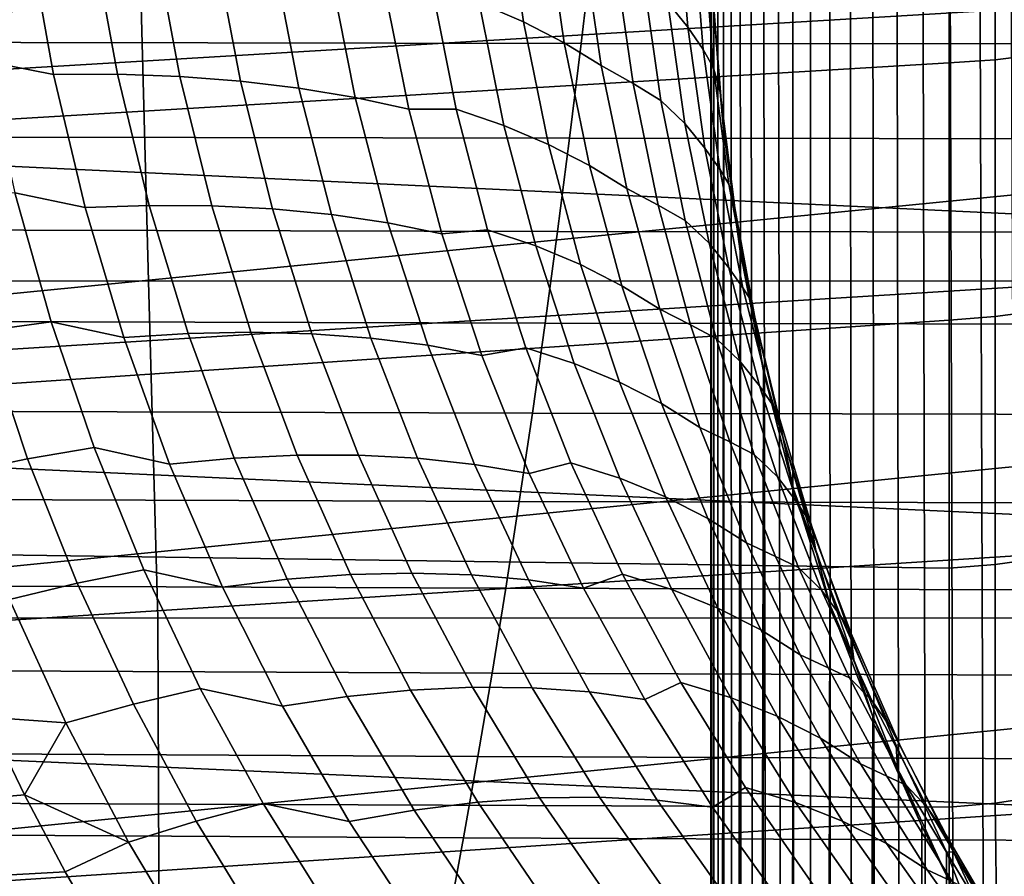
# Model space of a CAD drawing. Header units: metres. Extents: x -23 to 242, y -40 to 23.
# Tile 219 of 256: x 69.39 to 72.33, y -11.93 to -9.38. Entities that reach past the tile are written whole.
import ezdxf

# ---------------------------------------------------------------- set-up
doc = ezdxf.new("R2010")
doc.units = ezdxf.units.M
doc.layers.add('solid_10171013', color=7, linetype='CONTINUOUS')

msp = doc.modelspace()

# ---------------------------------------------------------------- linework, layer by layer
at = {"layer": 'solid_10171013'}
for points in [[(72.242271, -5.702827, 118.815033), (72.325623, -29.474974, 175.242889), (72.43129, -29.29351, 175.319916), (72.332764, -5.529592, 118.866302)], [(72.156136, -5.878602, 118.762047), (72.226669, -29.657143, 175.165558), (72.325623, -29.474974, 175.242889), (72.242271, -5.702827, 118.815033)], [(72.07769, -6.04959, 118.709389), (72.13414, -29.840353, 175.087799), (72.226669, -29.657143, 175.165558), (72.156136, -5.878602, 118.762047)], [(72.002632, -6.224689, 118.654114), (72.047333, -30.025942, 175.009018), (72.13414, -29.840353, 175.087799), (72.07769, -6.04959, 118.709389)], [(71.932076, -6.401572, 118.596848), (71.965866, -30.214815, 174.928848), (72.047333, -30.025942, 175.009018), (72.002632, -6.224689, 118.654114)], [(71.866295, -6.579558, 118.537949), (71.890129, -30.406134, 174.847641), (71.965866, -30.214815, 174.928848), (71.932076, -6.401572, 118.596848)], [(71.805237, -6.758726, 118.477325), (71.820183, -30.599785, 174.765427), (71.890129, -30.406134, 174.847641), (71.866295, -6.579558, 118.537949)], [(71.748856, -6.939196, 118.414864), (71.75605, -30.795769, 174.682236), (71.820183, -30.599785, 174.765427), (71.805237, -6.758726, 118.477325)], [(71.697159, -7.12098, 118.350578), (71.697746, -30.99412, 174.598053), (71.75605, -30.795769, 174.682236), (71.748856, -6.939196, 118.414864)], [(71.697159, -7.12098, 118.350578), (71.650276, -7.303789, 118.284599), (71.697746, -30.99412, 174.598053)], [(71.608292, -7.487272, 118.217049), (71.64547, -31.194382, 174.513046), (71.697746, -30.99412, 174.598053), (71.650276, -7.303789, 118.284599)], [(71.571281, -7.67112, 118.148033), (71.599373, -31.395958, 174.427475), (71.64547, -31.194382, 174.513046), (71.608292, -7.487272, 118.217049)], [(71.53923, -7.855392, 118.077522), (71.559517, -31.598576, 174.341476), (71.599373, -31.395958, 174.427475), (71.571281, -7.67112, 118.148033)], [(71.512192, -8.039846, 118.005653), (71.525902, -31.802261, 174.255005), (71.559517, -31.598576, 174.341476), (71.53923, -7.855392, 118.077522)], [(71.490211, -8.224135, 117.93261), (71.498619, -32.006428, 174.16835), (71.525902, -31.802261, 174.255005), (71.512192, -8.039846, 118.005653)], [(71.473305, -8.407991, 117.858536), (71.477715, -32.210506, 174.081726), (71.498619, -32.006428, 174.16835), (71.490211, -8.224135, 117.93261)], [(75.967361, -8.281206, 81.295898), (64.862846, -8.920504, 80.531273), (64.862846, -9.793457, 81.012474), (75.958427, -8.709057, 81.516991)], [(71.461456, -8.591404, 117.783409), (71.463158, -32.414444, 173.995163), (71.477715, -32.210506, 174.081726), (71.473305, -8.407991, 117.858536)], [(79.235176, -10.284126, 79.288399), (61.950001, -9.463042, 78.823685), (61.950001, -8.526404, 78.353287), (79.258148, -9.371301, 78.774841)], [(71.454674, -8.774262, 117.707283), (71.454918, -32.618137, 173.908691), (71.463158, -32.414444, 173.995163), (71.461456, -8.591404, 117.783409)], [(75.949562, -9.130715, 81.749565), (75.958427, -8.709057, 81.516991), (64.862846, -9.793457, 81.012474)], [(72.300522, -9.497168, 111.894112), (72.162735, -9.506893, 111.909882), (72.162735, -8.71608, 112.370583), (72.300522, -8.707163, 112.354347)], [(72.300522, -8.707163, 112.354347), (72.436012, -8.692143, 112.326996), (72.436012, -9.480785, 111.867561), (72.300522, -9.497168, 111.894112)], [(72.162735, -8.71608, 112.370583), (72.162735, -9.506893, 111.909882), (63.103245, -10.050526, 112.505096), (63.103245, -9.186901, 113.015961)], [(71.454674, -8.774262, 117.707283), (71.452942, -8.956442, 117.630196), (71.454918, -32.618137, 173.908691)], [(70.710754, -8.956688, 115.466072), (70.763008, -9.328139, 115.293709), (70.894623, -9.384583, 115.434753), (70.841705, -9.013708, 115.605324)], [(71.32444, -9.326582, 116.413437), (71.384224, -9.399765, 116.588943), (71.354172, -9.036407, 116.744942), (71.294212, -8.962968, 116.570549)], [(71.452942, -8.956442, 117.630196), (71.453003, -8.967278, 117.62558), (71.453003, -32.821415, 173.822403), (71.454918, -32.618137, 173.908691)], [(71.454926, -33.024734, 173.736099), (71.453003, -32.821415, 173.822403), (71.453003, -8.967278, 117.62558), (71.452942, -8.978122, 117.620987)], [(71.454926, -33.024734, 173.736099), (71.452942, -8.978122, 117.620987), (71.461517, -9.342957, 117.464081)], [(70.841705, -9.013708, 115.605324), (70.894623, -9.384583, 115.434753), (71.015831, -9.44671, 115.582741), (70.962189, -9.075612, 115.751816)], [(71.384224, -9.399765, 116.588943), (71.42997, -9.466646, 116.771095), (71.400856, -9.107368, 116.92437), (71.354172, -9.036407, 116.744942)], [(70.962189, -9.075612, 115.751816), (71.015831, -9.44671, 115.582741), (71.126068, -9.514238, 115.736984), (71.071648, -9.142114, 115.904884)], [(69.223, -9.100836, 114.433594), (69.290977, -9.501682, 114.225159), (69.494331, -9.540905, 114.258469), (69.421692, -9.135468, 114.469139)], [(71.42997, -9.466646, 116.771095), (71.46093, -9.521237, 116.961357), (71.433899, -9.172684, 117.109161), (71.400856, -9.107368, 116.92437)], [(75.949562, -9.130715, 81.749565), (64.862846, -9.793457, 81.012474), (64.862846, -10.639634, 81.539337), (75.940842, -9.54587, 81.993431)], [(69.750748, -9.149376, 278.006897), (65.77755, -9.147458, 277.282837), (65.803421, -10.155681, 277.117584), (69.776711, -10.157616, 277.840576)], [(69.494331, -9.540905, 114.258469), (69.684738, -9.540507, 114.32811), (69.611549, -9.140965, 114.534256), (69.421692, -9.135468, 114.469139)], [(69.684738, -9.540507, 114.32811), (69.870636, -9.547176, 114.408752), (69.79689, -9.15299, 114.61055), (69.611549, -9.140965, 114.534256)], [(73.73407, -9.14892, 278.719482), (69.750748, -9.149376, 278.006897), (69.776711, -10.157616, 277.840576), (73.759735, -10.156977, 278.552429)], [(69.870636, -9.547176, 114.408752), (70.051186, -9.56095, 114.499992), (69.976868, -9.171538, 114.697647), (69.79689, -9.15299, 114.61055)], [(71.168076, -9.200073, 116.069489), (71.071648, -9.142114, 115.904884), (71.126068, -9.514238, 115.736984), (71.221436, -9.567831, 115.905357)], [(68.282768, -9.444482, 252.389679), (68.316673, -9.158643, 252.197037), (71.100327, -9.161802, 252.754181), (71.066681, -9.448721, 252.945023)], [(69.976868, -9.171538, 114.697647), (70.051186, -9.56095, 114.499992), (70.225586, -9.581869, 114.601357), (70.150658, -9.196602, 114.795105)], [(71.066681, -9.448721, 252.945023), (71.100327, -9.161802, 252.754181), (73.86779, -9.162403, 253.307785), (73.83461, -9.450304, 253.496887)], [(71.46093, -9.521237, 116.961357), (71.48024, -9.593993, 117.145798), (71.453949, -9.247455, 117.291916), (71.433899, -9.172684, 117.109161)], [(70.150658, -9.196602, 114.795105), (70.225586, -9.581869, 114.601357), (70.393044, -9.609905, 114.712372), (70.317467, -9.228118, 114.902458)], [(71.251984, -9.257373, 116.241142), (71.168076, -9.200073, 116.069489), (71.221436, -9.567831, 115.905357), (71.303665, -9.619294, 116.081398)], [(70.317467, -9.228118, 114.902458), (70.393044, -9.609905, 114.712372), (70.552826, -9.645049, 114.832474), (70.476547, -9.266031, 115.019165)], [(70.552826, -9.645049, 114.832474), (70.694298, -9.64454, 114.982201), (70.621597, -9.277631, 115.16024), (70.476547, -9.266031, 115.019165)], [(71.303665, -9.619294, 116.081398), (71.375671, -9.687444, 116.255836), (71.32444, -9.326582, 116.413437), (71.251984, -9.257373, 116.241142)], [(71.453949, -9.247455, 117.291916), (71.48024, -9.593993, 117.145798), (71.490471, -9.706553, 117.302788), (71.461517, -9.342957, 117.464081)], [(70.621597, -9.277631, 115.16024), (70.694298, -9.64454, 114.982201), (70.836517, -9.693841, 115.118332), (70.763008, -9.328139, 115.293709)], [(70.763008, -9.328139, 115.293709), (70.836517, -9.693841, 115.118332), (70.969025, -9.74987, 115.261726), (70.894623, -9.384583, 115.434753)], [(71.375671, -9.687444, 116.255836), (71.435143, -9.760675, 116.432961), (71.384224, -9.399765, 116.588943), (71.32444, -9.326582, 116.413437)], [(71.454926, -33.024734, 173.736099), (71.461517, -9.342957, 117.464081), (71.490471, -9.706553, 117.302788), (71.463158, -33.228474, 173.649628)], [(70.894623, -9.384583, 115.434753), (70.969025, -9.74987, 115.261726), (71.091209, -9.812383, 115.411758), (71.015831, -9.44671, 115.582741)], [(71.435143, -9.760675, 116.432961), (71.479317, -9.823866, 116.618309), (71.42997, -9.466646, 116.771095), (71.384224, -9.399765, 116.588943)], [(68.247765, -9.725872, 252.588577), (68.282768, -9.444482, 252.389679), (71.066681, -9.448721, 252.945023), (71.031929, -9.731242, 253.142151)], [(71.015831, -9.44671, 115.582741), (71.091209, -9.812383, 115.411758), (71.202484, -9.881104, 115.567749), (71.126068, -9.514238, 115.736984)], [(79.212921, -11.168853, 79.8489), (61.950001, -10.374605, 79.342781), (61.950001, -9.463042, 78.823685), (79.235176, -10.284126, 79.288399)], [(71.031929, -9.731242, 253.142151), (71.066681, -9.448721, 252.945023), (73.83461, -9.450304, 253.496887), (73.800316, -9.733862, 253.692291)], [(71.479317, -9.823866, 116.618309), (71.506775, -9.868217, 116.814415), (71.46093, -9.521237, 116.961357), (71.42997, -9.466646, 116.771095)], [(72.162735, -9.506893, 111.909882), (72.162735, -10.273417, 111.409805), (63.103245, -10.885819, 111.949112), (63.103245, -10.050526, 112.505096)], [(69.290977, -9.501682, 114.225159), (69.378967, -9.894656, 114.009705), (69.588249, -9.937964, 114.041023), (69.494331, -9.540905, 114.258469)], [(72.300522, -10.262907, 111.394554), (72.162735, -10.273417, 111.409805), (72.162735, -9.506893, 111.909882), (72.300522, -9.497168, 111.894112)], [(72.300522, -9.497168, 111.894112), (72.436012, -9.480785, 111.867561), (72.436012, -10.245204, 111.368858), (72.300522, -10.262907, 111.394554)], [(71.221436, -9.567831, 115.905357), (71.126068, -9.514238, 115.736984), (71.202484, -9.881104, 115.567749), (71.296356, -9.930742, 115.740448)], [(71.506775, -9.868217, 116.814415), (71.524849, -9.939281, 117.000931), (71.48024, -9.593993, 117.145798), (71.46093, -9.521237, 116.961357)], [(75.932297, -9.954212, 82.248413), (75.940842, -9.54587, 81.993431), (64.862846, -10.639634, 81.539337)], [(69.588249, -9.937964, 114.041023), (69.779274, -9.931755, 114.115746), (69.684738, -9.540507, 114.32811), (69.494331, -9.540905, 114.258469)], [(69.779274, -9.931755, 114.115746), (69.965805, -9.933166, 114.201294), (69.870636, -9.547176, 114.408752), (69.684738, -9.540507, 114.32811)], [(69.965805, -9.933166, 114.201294), (70.147018, -9.942272, 114.297241), (70.051186, -9.56095, 114.499992), (69.870636, -9.547176, 114.408752)], [(70.051186, -9.56095, 114.499992), (70.147018, -9.942272, 114.297241), (70.322121, -9.959159, 114.403107), (70.225586, -9.581869, 114.601357)], [(70.225586, -9.581869, 114.601357), (70.322121, -9.959159, 114.403107), (70.490349, -9.983835, 114.518364), (70.393044, -9.609905, 114.712372)], [(71.303665, -9.619294, 116.081398), (71.221436, -9.567831, 115.905357), (71.296356, -9.930742, 115.740448), (71.376213, -9.976847, 115.921394)], [(71.48024, -9.593993, 117.145798), (71.524849, -9.939281, 117.000931), (71.539848, -10.068233, 117.137436), (71.490471, -9.706553, 117.302788)], [(70.393044, -9.609905, 114.712372), (70.490349, -9.983835, 114.518364), (70.650963, -10.016335, 114.642441), (70.552826, -9.645049, 114.832474)], [(71.376213, -9.976847, 115.921394), (71.447571, -10.044259, 116.098488), (71.375671, -9.687444, 116.255836), (71.303665, -9.619294, 116.081398)], [(70.650963, -10.016335, 114.642441), (70.787796, -10.0044, 114.801476), (70.694298, -9.64454, 114.982201), (70.552826, -9.645049, 114.832474)], [(70.694298, -9.64454, 114.982201), (70.787796, -10.0044, 114.801476), (70.931, -10.052617, 114.940819), (70.836517, -9.693841, 115.118332)], [(70.836517, -9.693841, 115.118332), (70.931, -10.052617, 114.940819), (71.06459, -10.108356, 115.087143), (70.969025, -9.74987, 115.261726)], [(71.447571, -10.044259, 116.098488), (71.506584, -10.117846, 116.277733), (71.435143, -9.760675, 116.432961), (71.375671, -9.687444, 116.255836)], [(71.47773, -33.432461, 173.563034), (71.463158, -33.228474, 173.649628), (71.490471, -9.706553, 117.302788)], [(71.47773, -33.432461, 173.563034), (71.490471, -9.706553, 117.302788), (71.539848, -10.068233, 117.137436), (71.498642, -33.636589, 173.476395)], [(68.211685, -10.002687, 252.793625), (68.247765, -9.725872, 252.588577), (71.031929, -9.731242, 253.142151), (70.996086, -10.009233, 253.34549)], [(70.996086, -10.009233, 253.34549), (71.031929, -9.731242, 253.142151), (73.800316, -9.733862, 253.692291), (73.764923, -10.012939, 253.893936)], [(70.969025, -9.74987, 115.261726), (71.06459, -10.108356, 115.087143), (71.18795, -10.171382, 115.239799), (71.091209, -9.812383, 115.411758)], [(71.506584, -10.117846, 116.277733), (71.548553, -10.177781, 116.466705), (71.479317, -9.823866, 116.618309), (71.435143, -9.760675, 116.432961)], [(71.091209, -9.812383, 115.411758), (71.18795, -10.171382, 115.239799), (71.300514, -10.241425, 115.398125), (71.202484, -9.881104, 115.567749)], [(71.548553, -10.177781, 116.466705), (71.571144, -10.212496, 116.668945), (71.506775, -9.868217, 116.814415), (71.479317, -9.823866, 116.618309)], [(71.296356, -9.930742, 115.740448), (71.202484, -9.881104, 115.567749), (71.300514, -10.241425, 115.398125), (71.39241, -10.287541, 115.575676)], [(71.571144, -10.212496, 116.668945), (71.587479, -10.282228, 116.857895), (71.524849, -9.939281, 117.000931), (71.506775, -9.868217, 116.814415)], [(69.28904, -10.305763, 113.731102), (69.486984, -10.278933, 113.78801), (69.378967, -9.894656, 114.009705), (69.181648, -9.914891, 113.958458)], [(69.378967, -9.894656, 114.009705), (69.486984, -10.278933, 113.78801), (69.703423, -10.325726, 113.817657), (69.588249, -9.937964, 114.041023)], [(69.703423, -10.325726, 113.817657), (69.895096, -10.313761, 113.898048), (69.779274, -9.931755, 114.115746), (69.588249, -9.937964, 114.041023)], [(69.895096, -10.313761, 113.898048), (70.082298, -10.309979, 113.989098), (69.965805, -9.933166, 114.201294), (69.779274, -9.931755, 114.115746)], [(70.082298, -10.309979, 113.989098), (70.264214, -10.314497, 114.090355), (70.147018, -9.942272, 114.297241), (69.965805, -9.933166, 114.201294)], [(70.147018, -9.942272, 114.297241), (70.264214, -10.314497, 114.090355), (70.440079, -10.327438, 114.201309), (70.322121, -9.959159, 114.403107)], [(71.376213, -9.976847, 115.921394), (71.296356, -9.930742, 115.740448), (71.39241, -10.287541, 115.575676), (71.469215, -10.328811, 115.762001)], [(71.524849, -9.939281, 117.000931), (71.587479, -10.282228, 116.857895), (71.609428, -10.425664, 116.968849), (71.539848, -10.068233, 117.137436)], [(75.932297, -9.954212, 82.248413), (64.862846, -10.639634, 81.539337), (64.862846, -11.456649, 82.110382), (75.923912, -10.355451, 82.51432)], [(70.322121, -9.959159, 114.403107), (70.440079, -10.327438, 114.201309), (70.609131, -10.348846, 114.321419), (70.490349, -9.983835, 114.518364)], [(68.17453, -10.274802, 253.004761), (68.211685, -10.002687, 252.793625), (70.996086, -10.009233, 253.34549), (70.959167, -10.282563, 253.554932)], [(70.490349, -9.983835, 114.518364), (70.609131, -10.348846, 114.321419), (70.770668, -10.378796, 114.450081), (70.650963, -10.016335, 114.642441)], [(70.770668, -10.378796, 114.450081), (70.901802, -10.35617, 114.618988), (70.787796, -10.0044, 114.801476), (70.650963, -10.016335, 114.642441)], [(70.787796, -10.0044, 114.801476), (70.901802, -10.35617, 114.618988), (71.046104, -10.403398, 114.762138), (70.931, -10.052617, 114.940819)], [(71.469215, -10.328811, 115.762001), (71.539711, -10.395813, 115.942238), (71.447571, -10.044259, 116.098488), (71.376213, -9.976847, 115.921394)], [(70.959167, -10.282563, 253.554932), (70.996086, -10.009233, 253.34549), (73.764923, -10.012939, 253.893936), (73.728447, -10.287395, 254.101746)], [(70.931, -10.052617, 114.940819), (71.046104, -10.403398, 114.762138), (71.180931, -10.458942, 114.91198), (71.06459, -10.108356, 115.087143)], [(71.539711, -10.395813, 115.942238), (71.598106, -10.470063, 116.124092), (71.506584, -10.117846, 116.277733), (71.447571, -10.044259, 116.098488)], [(71.525932, -33.840801, 173.389709), (71.498642, -33.636589, 173.476395), (71.539848, -10.068233, 117.137436)], [(71.525932, -33.840801, 173.389709), (71.539848, -10.068233, 117.137436), (71.609428, -10.425664, 116.968849), (71.55957, -34.044537, 173.303223)], [(71.06459, -10.108356, 115.087143), (71.180931, -10.458942, 114.91198), (71.305649, -10.522575, 115.067863), (71.18795, -10.171382, 115.239799)], [(71.598106, -10.470063, 116.124092), (71.63726, -10.527224, 116.317062), (71.548553, -10.177781, 116.466705), (71.506584, -10.117846, 116.277733)], [(69.776711, -10.157616, 277.840576), (65.803421, -10.155681, 277.117584), (65.831848, -11.160207, 276.931824), (69.804893, -11.162249, 277.653778)], [(73.759735, -10.156977, 278.552429), (69.776711, -10.157616, 277.840576), (69.804893, -11.162249, 277.653778), (73.78727, -11.16153, 278.365143)], [(71.18795, -10.171382, 115.239799), (71.305649, -10.522575, 115.067863), (71.419678, -10.594037, 115.229134), (71.300514, -10.241425, 115.398125)], [(71.63726, -10.527224, 116.317062), (71.653641, -10.553011, 116.52562), (71.571144, -10.212496, 116.668945), (71.548553, -10.177781, 116.466705)], [(71.653641, -10.553011, 116.52562), (71.667763, -10.621808, 116.717316), (71.587479, -10.282228, 116.857895), (71.571144, -10.212496, 116.668945)], [(71.39241, -10.287541, 115.575676), (71.300514, -10.241425, 115.398125), (71.419678, -10.594037, 115.229134), (71.509148, -10.637082, 115.412025)], [(72.300522, -11.002425, 110.856934), (72.162735, -11.013692, 110.871635), (72.162735, -10.273417, 111.409805), (72.300522, -10.262907, 111.394554)], [(72.300522, -10.262907, 111.394554), (72.436012, -10.245204, 111.368858), (72.436012, -10.983446, 110.832169), (72.300522, -11.002425, 110.856934)], [(72.162735, -10.273417, 111.409805), (72.162735, -11.013692, 110.871635), (63.103245, -10.885819, 111.949112)], [(68.136322, -10.542093, 253.221893), (68.17453, -10.274802, 253.004761), (70.959167, -10.282563, 253.554932), (70.921173, -10.551102, 253.770432)], [(69.416519, -10.687133, 113.49778), (69.615067, -10.653704, 113.560921), (69.486984, -10.278933, 113.78801), (69.28904, -10.305763, 113.731102)], [(69.486984, -10.278933, 113.78801), (69.615067, -10.653704, 113.560921), (69.839828, -10.703268, 113.589355), (69.703423, -10.325726, 113.817657)], [(70.921173, -10.551102, 253.770432), (70.959167, -10.282563, 253.554932), (73.728447, -10.287395, 254.101746), (73.690903, -10.557094, 254.315643)], [(71.469215, -10.328811, 115.762001), (71.39241, -10.287541, 115.575676), (71.509148, -10.637082, 115.412025), (71.582214, -10.674075, 115.604134)], [(71.587479, -10.282228, 116.857895), (71.667763, -10.621808, 116.717316), (71.609428, -10.425664, 116.968849)], [(69.216095, -10.728739, 113.446236), (69.416519, -10.687133, 113.49778), (69.28904, -10.305763, 113.731102), (69.089218, -10.340302, 113.685867)], [(69.839828, -10.703268, 113.589355), (70.032127, -10.685571, 113.676033), (69.895096, -10.313761, 113.898048), (69.703423, -10.325726, 113.817657)], [(70.032127, -10.685571, 113.676033), (70.219971, -10.676633, 113.773209), (70.082298, -10.309979, 113.989098), (69.895096, -10.313761, 113.898048)], [(70.219971, -10.676633, 113.773209), (70.40258, -10.676608, 113.880402), (70.264214, -10.314497, 114.090355), (70.082298, -10.309979, 113.989098)], [(70.264214, -10.314497, 114.090355), (70.40258, -10.676608, 113.880402), (70.579208, -10.685659, 113.997063), (70.440079, -10.327438, 114.201309)], [(70.440079, -10.327438, 114.201309), (70.579208, -10.685659, 113.997063), (70.7491, -10.70386, 114.122658), (70.609131, -10.348846, 114.321419)], [(75.915733, -10.74929, 82.790962), (75.923912, -10.355451, 82.51432), (64.862846, -11.456649, 82.110382)], [(70.609131, -10.348846, 114.321419), (70.7491, -10.70386, 114.122658), (70.911591, -10.731323, 114.256554), (70.770668, -10.378796, 114.450081)], [(70.911591, -10.731323, 114.256554), (71.03595, -10.698816, 114.435791), (70.901802, -10.35617, 114.618988), (70.770668, -10.378796, 114.450081)], [(70.901802, -10.35617, 114.618988), (71.03595, -10.698816, 114.435791), (71.181442, -10.74512, 114.583366), (71.046104, -10.403398, 114.762138)], [(71.582214, -10.674075, 115.604134), (71.651627, -10.740999, 115.787994), (71.539711, -10.395813, 115.942238), (71.469215, -10.328811, 115.762001)], [(79.191704, -12.023045, 80.454788), (61.950001, -11.256891, 79.908287), (61.950001, -10.374605, 79.342781), (79.212921, -11.168853, 79.8489)], [(71.046104, -10.403398, 114.762138), (71.181442, -10.74512, 114.583366), (71.317596, -10.800533, 114.737343), (71.180931, -10.458942, 114.91198)], [(71.651627, -10.740999, 115.787994), (71.709221, -10.816223, 115.972923), (71.598106, -10.470063, 116.124092), (71.539711, -10.395813, 115.942238)], [(71.599442, -34.247204, 173.217194), (71.55957, -34.044537, 173.303223), (71.609428, -10.425664, 116.968849)], [(71.599442, -34.247204, 173.217194), (71.609428, -10.425664, 116.968849), (71.698967, -10.777482, 116.797508), (71.645561, -34.448826, 173.131607)], [(71.667763, -10.621808, 116.717316), (71.698967, -10.777482, 116.797508), (71.609428, -10.425664, 116.968849)], [(71.180931, -10.458942, 114.91198), (71.317596, -10.800533, 114.737343), (71.443787, -10.864837, 114.897087), (71.305649, -10.522575, 115.067863)], [(71.709221, -10.816223, 115.972923), (71.744934, -10.871124, 116.170219), (71.63726, -10.527224, 116.317062), (71.598106, -10.470063, 116.124092)], [(71.305649, -10.522575, 115.067863), (71.443787, -10.864837, 114.897087), (71.559425, -10.93778, 115.061943), (71.419678, -10.594037, 115.229134)], [(71.744934, -10.871124, 116.170219), (71.753815, -10.888783, 116.385178), (71.653641, -10.553011, 116.52562), (71.63726, -10.527224, 116.317062)], [(68.097069, -10.804436, 253.444946), (68.136322, -10.542093, 253.221893), (70.921173, -10.551102, 253.770432), (70.882133, -10.814717, 253.991898)], [(70.882133, -10.814717, 253.991898), (70.921173, -10.551102, 253.770432), (73.690903, -10.557094, 254.315643), (73.652298, -10.821894, 254.535538)], [(71.753815, -10.888783, 116.385178), (71.765236, -10.957069, 116.579895), (71.667763, -10.621808, 116.717316), (71.653641, -10.553011, 116.52562)], [(71.509148, -10.637082, 115.412025), (71.419678, -10.594037, 115.229134), (71.559425, -10.93778, 115.061943), (71.645973, -10.978239, 115.250626)], [(71.667763, -10.621808, 116.717316), (71.765236, -10.957069, 116.579895), (71.698967, -10.777482, 116.797508)], [(71.582214, -10.674075, 115.604134), (71.509148, -10.637082, 115.412025), (71.645973, -10.978239, 115.250626), (71.714638, -11.011567, 115.448853)], [(69.564194, -11.05829, 113.259369), (69.76326, -11.01825, 113.329323), (69.615067, -10.653704, 113.560921), (69.416519, -10.687133, 113.49778)], [(69.615067, -10.653704, 113.560921), (69.76326, -11.01825, 113.329323), (69.997482, -11.069891, 113.357071), (69.839828, -10.703268, 113.589355)], [(70.190315, -11.046489, 113.450653), (70.378731, -11.032435, 113.554573), (70.219971, -10.676633, 113.773209), (70.032127, -10.685571, 113.676033)], [(70.378731, -11.032435, 113.554573), (70.561966, -11.027917, 113.668335), (70.40258, -10.676608, 113.880402), (70.219971, -10.676633, 113.773209)], [(70.40258, -10.676608, 113.880402), (70.561966, -11.027917, 113.668335), (70.739296, -11.033134, 113.791351), (70.579208, -10.685659, 113.997063)], [(71.714638, -11.011567, 115.448853), (71.7827, -11.078757, 115.636787), (71.651627, -10.740999, 115.787994), (71.582214, -10.674075, 115.604134)], [(69.363243, -11.106985, 113.200928), (69.564194, -11.05829, 113.259369), (69.416519, -10.687133, 113.49778), (69.216095, -10.728739, 113.446236)], [(69.997482, -11.069891, 113.357071), (70.190315, -11.046489, 113.450653), (70.032127, -10.685571, 113.676033), (69.839828, -10.703268, 113.589355)], [(70.579208, -10.685659, 113.997063), (70.739296, -11.033134, 113.791351), (70.910004, -11.048192, 113.923058), (70.7491, -10.70386, 114.122658)], [(70.7491, -10.70386, 114.122658), (70.910004, -11.048192, 113.923058), (71.073425, -11.07324, 114.062813), (70.911591, -10.731323, 114.256554)], [(71.073425, -11.07324, 114.062813), (71.18988, -11.031542, 114.252899), (71.03595, -10.698816, 114.435791), (70.911591, -10.731323, 114.256554)], [(71.03595, -10.698816, 114.435791), (71.18988, -11.031542, 114.252899), (71.336586, -11.076992, 114.405502), (71.181442, -10.74512, 114.583366)], [(75.915733, -10.74929, 82.790962), (64.862846, -11.456649, 82.110382), (64.862846, -12.242196, 82.723999), (75.907806, -11.135445, 83.078117)], [(71.181442, -10.74512, 114.583366), (71.336586, -11.076992, 114.405502), (71.474129, -11.132345, 114.564224), (71.317596, -10.800533, 114.737343)], [(71.7827, -11.078757, 115.636787), (71.83931, -11.155272, 115.825241), (71.709221, -10.816223, 115.972923), (71.651627, -10.740999, 115.787994)], [(71.697868, -34.649132, 173.046585), (71.645561, -34.448826, 173.131607), (71.698967, -10.777482, 116.797508)], [(71.697868, -34.649132, 173.046585), (71.698967, -10.777482, 116.797508), (71.807816, -11.121449, 116.624504), (71.756195, -34.84753, 172.962372)], [(71.765236, -10.957069, 116.579895), (71.807816, -11.121449, 116.624504), (71.698967, -10.777482, 116.797508)], [(68.056801, -11.061705, 253.673828), (68.097069, -10.804436, 253.444946), (70.882133, -10.814717, 253.991898), (70.842049, -11.073279, 254.219254)], [(70.842049, -11.073279, 254.219254), (70.882133, -10.814717, 253.991898), (73.652298, -10.821894, 254.535538), (73.61264, -11.081656, 254.761368)], [(71.317596, -10.800533, 114.737343), (71.474129, -11.132345, 114.564224), (71.601868, -11.197396, 114.728439), (71.443787, -10.864837, 114.897087)], [(71.83931, -11.155272, 115.825241), (71.870979, -11.20848, 116.027115), (71.744934, -10.871124, 116.170219), (71.709221, -10.816223, 115.972923)], [(72.162735, -11.725827, 110.296753), (63.103245, -11.690428, 111.349579), (63.103245, -10.885819, 111.949112), (72.162735, -11.013692, 110.871635)], [(71.443787, -10.864837, 114.897087), (71.601868, -11.197396, 114.728439), (71.7192, -11.271902, 114.897499), (71.559425, -10.93778, 115.061943)], [(71.870979, -11.20848, 116.027115), (71.87114, -11.21891, 116.248421), (71.753815, -10.888783, 116.385178), (71.744934, -10.871124, 116.170219)], [(71.87114, -11.21891, 116.248421), (71.879395, -11.287144, 116.446388), (71.765236, -10.957069, 116.579895), (71.753815, -10.888783, 116.385178)], [(71.645973, -10.978239, 115.250626), (71.559425, -10.93778, 115.061943), (71.7192, -11.271902, 114.897499), (71.802315, -11.310203, 115.09243)], [(71.765236, -10.957069, 116.579895), (71.879395, -11.287144, 116.446388), (71.807816, -11.121449, 116.624504)], [(71.714638, -11.011567, 115.448853), (71.645973, -10.978239, 115.250626), (71.802315, -11.310203, 115.09243), (71.86586, -11.340424, 115.297127)], [(72.300522, -11.713832, 110.282639), (72.162735, -11.725827, 110.296753), (72.162735, -11.013692, 110.871635), (72.300522, -11.002425, 110.856934)], [(72.300522, -11.002425, 110.856934), (72.436012, -10.983446, 110.832169), (72.436012, -11.693626, 110.258865), (72.300522, -11.713832, 110.282639)], [(69.73201, -11.418676, 113.016708), (69.931511, -11.372144, 113.093979), (69.76326, -11.01825, 113.329323), (69.564194, -11.05829, 113.259369)], [(69.76326, -11.01825, 113.329323), (69.931511, -11.372144, 113.093979), (70.17617, -11.42525, 113.121552), (69.997482, -11.069891, 113.357071)], [(70.369461, -11.396292, 113.222572), (70.558372, -11.377269, 113.333794), (70.378731, -11.032435, 113.554573), (70.190315, -11.046489, 113.450653)], [(70.558372, -11.377269, 113.333794), (70.742165, -11.368398, 113.454674), (70.561966, -11.027917, 113.668335), (70.378731, -11.032435, 113.554573)], [(70.561966, -11.027917, 113.668335), (70.742165, -11.368398, 113.454674), (70.920128, -11.36992, 113.584602), (70.739296, -11.033134, 113.791351)], [(71.255898, -11.404731, 113.869186), (71.363358, -11.354486, 114.070602), (71.18988, -11.031542, 114.252899), (71.073425, -11.07324, 114.062813)], [(71.18988, -11.031542, 114.252899), (71.363358, -11.354486, 114.070602), (71.511276, -11.39918, 114.22879), (71.336586, -11.076992, 114.405502)], [(71.86586, -11.340424, 115.297127), (71.932304, -11.408208, 115.489586), (71.7827, -11.078757, 115.636787), (71.714638, -11.011567, 115.448853)], [(68.015518, -11.313776, 253.908463), (68.056801, -11.061705, 253.673828), (70.842049, -11.073279, 254.219254), (70.800941, -11.326655, 254.452408)], [(69.530609, -11.474342, 112.950897), (69.73201, -11.418676, 113.016708), (69.564194, -11.05829, 113.259369), (69.363243, -11.106985, 113.200928)], [(70.17617, -11.42525, 113.121552), (70.369461, -11.396292, 113.222572), (70.190315, -11.046489, 113.450653), (69.997482, -11.069891, 113.357071)], [(70.739296, -11.033134, 113.791351), (70.920128, -11.36992, 113.584602), (71.091583, -11.381968, 113.723), (70.910004, -11.048192, 113.923058)], [(70.910004, -11.048192, 113.923058), (71.091583, -11.381968, 113.723), (71.255898, -11.404731, 113.869186), (71.073425, -11.07324, 114.062813)], [(70.800941, -11.326655, 254.452408), (70.842049, -11.073279, 254.219254), (73.61264, -11.081656, 254.761368), (73.57196, -11.336245, 254.993042)], [(71.336586, -11.076992, 114.405502), (71.511276, -11.39918, 114.22879), (71.650223, -11.454573, 114.39283), (71.474129, -11.132345, 114.564224)], [(71.932304, -11.408208, 115.489586), (71.987694, -11.486324, 115.681999), (71.83931, -11.155272, 115.825241), (71.7827, -11.078757, 115.636787)], [(69.530609, -11.474342, 112.950897), (69.363243, -11.106985, 113.200928), (69.191689, -11.224871, 113.113388), (69.295113, -11.458085, 112.953415)], [(75.900108, -11.513636, 83.375587), (75.907806, -11.135445, 83.078117), (64.862846, -12.242196, 82.723999)], [(71.474129, -11.132345, 114.564224), (71.650223, -11.454573, 114.39283), (71.779556, -11.520468, 114.562096), (71.601868, -11.197396, 114.728439)], [(71.756195, -34.84753, 172.962372), (71.807816, -11.121449, 116.624504), (71.935287, -11.45597, 116.450493), (71.820374, -35.043583, 172.87915)], [(71.879395, -11.287144, 116.446388), (71.935287, -11.45597, 116.450493), (71.807816, -11.121449, 116.624504)], [(65.840767, -12.16036, 276.720581), (69.809341, -12.162708, 277.441162), (69.804893, -11.162249, 277.653778), (65.831848, -11.160207, 276.931824)], [(69.809341, -12.162708, 277.441162), (73.786926, -12.162126, 278.151978), (73.78727, -11.16153, 278.365143), (69.804893, -11.162249, 277.653778)], [(71.987694, -11.486324, 115.681999), (72.014717, -11.538394, 115.888687), (71.870979, -11.20848, 116.027115), (71.83931, -11.155272, 115.825241)], [(71.601868, -11.197396, 114.728439), (71.779556, -11.520468, 114.562096), (71.898643, -11.596635, 114.735931), (71.7192, -11.271902, 114.897499)], [(72.014717, -11.538394, 115.888687), (72.004967, -11.542533, 116.116241), (71.87114, -11.21891, 116.248421), (71.870979, -11.20848, 116.027115)], [(72.004967, -11.542533, 116.116241), (72.009583, -11.611204, 116.317635), (71.879395, -11.287144, 116.446388), (71.87114, -11.21891, 116.248421)], [(79.171707, -12.844369, 81.104393), (61.950001, -12.108521, 80.519234), (61.950001, -11.256891, 79.908287), (79.191704, -12.023045, 80.454788)], [(71.802315, -11.310203, 115.09243), (71.7192, -11.271902, 114.897499), (71.898643, -11.596635, 114.735931), (71.977783, -11.63312, 114.937553)], [(71.879395, -11.287144, 116.446388), (72.009583, -11.611204, 116.317635), (71.935287, -11.45597, 116.450493)], [(67.973244, -11.560523, 254.148773), (68.015518, -11.313776, 253.908463), (70.800941, -11.326655, 254.452408), (70.758827, -11.574715, 254.691299)], [(71.86586, -11.340424, 115.297127), (71.802315, -11.310203, 115.09243), (71.977783, -11.63312, 114.937553), (72.035484, -11.660649, 115.149124)], [(70.758827, -11.574715, 254.691299), (70.800941, -11.326655, 254.452408), (73.57196, -11.336245, 254.993042), (73.530258, -11.58552, 255.230484)], [(71.458328, -11.725737, 113.676392), (71.55587, -11.667806, 113.889359), (71.363358, -11.354486, 114.070602), (71.255898, -11.404731, 113.869186)], [(71.363358, -11.354486, 114.070602), (71.55587, -11.667806, 113.889359), (71.705017, -11.711917, 114.05368), (71.511276, -11.39918, 114.22879)], [(72.035484, -11.660649, 115.149124), (72.099991, -11.729274, 115.346542), (71.932304, -11.408208, 115.489586), (71.86586, -11.340424, 115.297127)], [(69.919106, -11.767579, 112.770836), (70.119019, -11.714782, 112.855858), (69.931511, -11.372144, 113.093979), (69.73201, -11.418676, 113.016708)], [(69.931511, -11.372144, 113.093979), (70.119019, -11.714782, 112.855858), (70.374977, -11.768745, 112.883835), (70.17617, -11.42525, 113.121552)], [(70.568703, -11.734479, 112.992775), (70.758072, -11.710727, 113.111771), (70.558372, -11.377269, 113.333794), (70.369461, -11.396292, 113.222572)], [(70.758072, -11.710727, 113.111771), (70.942375, -11.697741, 113.240265), (70.742165, -11.368398, 113.454674), (70.558372, -11.377269, 113.333794)], [(70.742165, -11.368398, 113.454674), (70.942375, -11.697741, 113.240265), (71.120956, -11.695794, 113.377625), (70.920128, -11.36992, 113.584602)], [(70.920128, -11.36992, 113.584602), (71.120956, -11.695794, 113.377625), (71.293137, -11.705052, 113.523224), (71.091583, -11.381968, 113.723)], [(71.091583, -11.381968, 113.723), (71.293137, -11.705052, 113.523224), (71.458328, -11.725737, 113.676392), (71.255898, -11.404731, 113.869186)], [(70.374977, -11.768745, 112.883835), (70.568703, -11.734479, 112.992775), (70.369461, -11.396292, 113.222572), (70.17617, -11.42525, 113.121552)], [(71.511276, -11.39918, 114.22879), (71.705017, -11.711917, 114.05368), (71.845398, -11.76751, 114.223579), (71.650223, -11.454573, 114.39283)], [(72.099991, -11.729274, 115.346542), (72.1539, -11.809215, 115.54335), (71.987694, -11.486324, 115.681999), (71.932304, -11.408208, 115.489586)], [(69.717262, -11.829987, 112.69725), (69.919106, -11.767579, 112.770836), (69.73201, -11.418676, 113.016708), (69.530609, -11.474342, 112.950897)], [(69.295113, -11.458085, 112.953415), (61.950001, -11.495887, 112.927017), (61.950001, -12.338651, 112.303772), (69.407455, -11.689009, 112.790169)], [(69.530609, -11.474342, 112.950897), (69.295113, -11.458085, 112.953415), (69.407455, -11.689009, 112.790169)], [(71.650223, -11.454573, 114.39283), (71.845398, -11.76751, 114.223579), (71.976357, -11.834406, 114.39846), (71.779556, -11.520468, 114.562096)], [(71.890366, -35.237312, 172.796921), (71.820374, -35.043583, 172.87915), (71.935287, -11.45597, 116.450493)], [(71.966148, -35.428711, 172.715683), (71.890366, -35.237312, 172.796921), (71.935287, -11.45597, 116.450493)], [(72.047676, -35.617657, 172.635468), (71.966148, -35.428711, 172.715683), (71.935287, -11.45597, 116.450493), (72.081856, -11.782387, 116.275116)], [(72.009583, -11.611204, 116.317635), (72.081856, -11.782387, 116.275116), (71.935287, -11.45597, 116.450493)], [(69.530609, -11.474342, 112.950897), (69.407455, -11.689009, 112.790169), (69.717262, -11.829987, 112.69725)], [(72.1539, -11.809215, 115.54335), (72.175636, -11.86054, 115.755157), (72.014717, -11.538394, 115.888687), (71.987694, -11.486324, 115.681999)], [(75.900108, -11.513636, 83.375587), (64.862846, -12.242196, 82.723999), (64.862846, -12.994061, 83.378441), (75.892693, -11.883585, 83.683144)], [(71.779556, -11.520468, 114.562096), (71.976357, -11.834406, 114.39846), (72.09726, -11.912383, 114.577675), (71.898643, -11.596635, 114.735931)], [(67.929985, -11.801823, 254.394669), (67.973244, -11.560523, 254.148773), (70.758827, -11.574715, 254.691299), (70.715714, -11.817327, 254.935837)], [(72.175636, -11.86054, 115.755157), (72.154762, -11.859114, 115.989006), (72.004967, -11.542533, 116.116241), (72.014717, -11.538394, 115.888687)], [(72.154762, -11.859114, 115.989006), (72.155014, -11.9283, 116.19471), (72.009583, -11.611204, 116.317635), (72.004967, -11.542533, 116.116241)], [(70.715714, -11.817327, 254.935837), (70.758827, -11.574715, 254.691299), (73.530258, -11.58552, 255.230484), (73.487556, -11.829341, 255.473633)], [(71.977783, -11.63312, 114.937553), (71.898643, -11.596635, 114.735931), (72.09726, -11.912383, 114.577675), (72.171959, -11.947508, 114.786331)], [(72.009583, -11.611204, 116.317635), (72.155014, -11.9283, 116.19471), (72.081856, -11.782387, 116.275116)], [(72.035484, -11.660649, 115.149124), (71.977783, -11.63312, 114.937553), (72.171959, -11.947508, 114.786331), (72.223152, -11.972837, 115.005013)], [(71.679611, -12.035268, 113.485909), (71.766449, -11.970761, 113.710419), (71.55587, -11.667806, 113.889359), (71.458328, -11.725737, 113.676392)], [(71.55587, -11.667806, 113.889359), (71.766449, -11.970761, 113.710419), (71.916794, -12.014435, 113.881447), (71.705017, -11.711917, 114.05368)], [(72.223152, -11.972837, 115.005013), (72.285439, -12.042599, 115.207802), (72.099991, -11.729274, 115.346542), (72.035484, -11.660649, 115.149124)], [(69.529114, -11.918518, 112.623009), (69.407455, -11.689009, 112.790169), (61.950001, -12.338651, 112.303772)], [(72.162735, -12.407338, 109.687241), (63.103245, -12.462082, 110.708191), (63.103245, -11.690428, 111.349579), (72.162735, -11.725827, 110.296753)], [(69.717262, -11.829987, 112.69725), (69.407455, -11.689009, 112.790169), (69.529114, -11.918518, 112.623009)], [(70.976883, -12.031968, 112.889832), (71.161636, -12.015057, 113.026482), (70.942375, -11.697741, 113.240265), (70.758072, -11.710727, 113.111771)], [(70.942375, -11.697741, 113.240265), (71.161636, -12.015057, 113.026482), (71.340759, -12.009832, 113.171806), (71.120956, -11.695794, 113.377625)], [(71.120956, -11.695794, 113.377625), (71.340759, -12.009832, 113.171806), (71.513603, -12.016485, 113.325188), (71.293137, -11.705052, 113.523224)], [(71.293137, -11.705052, 113.523224), (71.513603, -12.016485, 113.325188), (71.679611, -12.035268, 113.485909), (71.458328, -11.725737, 113.676392)], [(72.300522, -11.713832, 110.282639), (72.436012, -11.693626, 110.258865), (72.453835, -12.369767, 109.647308), (72.309639, -12.393489, 109.672523)], [(70.124687, -12.104424, 112.522812), (70.324974, -12.045539, 112.61602), (70.119019, -11.714782, 112.855858), (69.919106, -11.767579, 112.770836)], [(70.119019, -11.714782, 112.855858), (70.324974, -12.045539, 112.61602), (70.593056, -12.099657, 112.645157), (70.374977, -11.768745, 112.883835)], [(70.593056, -12.099657, 112.645157), (70.787125, -12.060261, 112.762527), (70.568703, -11.734479, 112.992775), (70.374977, -11.768745, 112.883835)], [(70.787125, -12.060261, 112.762527), (70.976883, -12.031968, 112.889832), (70.758072, -11.710727, 113.111771), (70.568703, -11.734479, 112.992775)], [(71.705017, -11.711917, 114.05368), (71.916794, -12.014435, 113.881447), (72.058586, -12.070359, 114.057831), (71.845398, -11.76751, 114.223579)], [(72.285439, -12.042599, 115.207802), (72.337631, -12.124631, 115.409416), (72.1539, -11.809215, 115.54335), (72.099991, -11.729274, 115.346542)], [(72.309639, -12.393489, 109.672523), (72.162735, -12.407338, 109.687241), (72.162735, -11.725827, 110.296753), (72.300522, -11.713832, 110.282639)], [(69.922462, -12.173414, 112.440987), (70.124687, -12.104424, 112.522812), (69.919106, -11.767579, 112.770836), (69.717262, -11.829987, 112.69725)], [(71.845398, -11.76751, 114.223579), (72.058586, -12.070359, 114.057831), (72.191154, -12.138371, 114.238953), (71.976357, -11.834406, 114.39846)], [(72.134544, -35.803303, 172.556671), (72.047676, -35.617657, 172.635468), (72.081856, -11.782387, 116.275116)], [(72.227135, -35.986572, 172.478882), (72.134544, -35.803303, 172.556671), (72.081856, -11.782387, 116.275116), (72.155014, -11.9283, 116.19471)], [(67.885757, -12.037555, 254.646057), (67.929985, -11.801823, 254.394669), (70.715714, -11.817327, 254.935837), (70.671623, -12.054364, 255.185928)], [(70.671623, -12.054364, 255.185928), (70.715714, -11.817327, 254.935837), (73.487556, -11.829341, 255.473633), (73.443855, -12.067575, 255.722382)], [(72.337631, -12.124631, 115.409416), (72.353447, -12.175571, 115.626572), (72.175636, -11.86054, 115.755157), (72.1539, -11.809215, 115.54335)], [(69.922462, -12.173414, 112.440987), (69.717262, -11.829987, 112.69725), (69.529114, -11.918518, 112.623009), (69.659691, -12.145627, 112.452621)], [(71.976357, -11.834406, 114.39846), (72.191154, -12.138371, 114.238953), (72.31385, -12.218266, 114.424194), (72.09726, -11.912383, 114.577675)], [(75.88559, -12.245023, 84.000557), (75.892693, -11.883585, 83.683144), (64.862846, -12.994061, 83.378441)], [(72.154762, -11.859114, 115.989006), (72.247337, -12.09978, 116.09877), (72.155014, -11.9283, 116.19471)], [(72.175636, -11.86054, 115.755157), (72.320229, -12.168999, 115.866714), (72.247337, -12.09978, 116.09877), (72.154762, -11.859114, 115.989006)], [(72.175636, -11.86054, 115.755157), (72.353447, -12.175571, 115.626572), (72.320229, -12.168999, 115.866714)], [(72.171959, -11.947508, 114.786331), (72.09726, -11.912383, 114.577675), (72.31385, -12.218266, 114.424194), (72.383705, -12.252645, 114.640114)], [(69.659691, -12.145627, 112.452621), (69.529114, -11.918518, 112.623009), (61.950001, -12.338651, 112.303772)], [(72.326157, -36.168804, 172.40152), (72.227135, -35.986572, 172.478882), (72.155014, -11.9283, 116.19471), (72.247337, -12.09978, 116.09877)]]:
    msp.add_3dface(points, dxfattribs=at)

doc.saveas('drawing.dxf')
